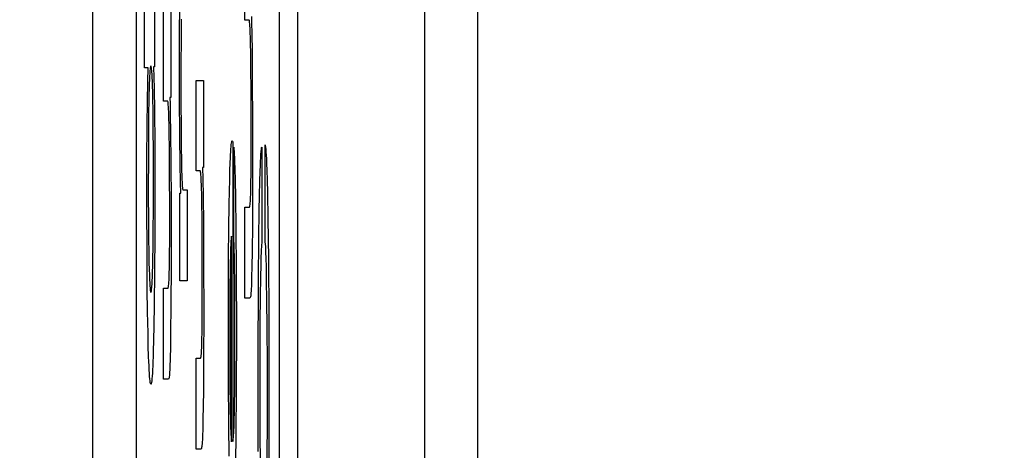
# Paper-space layout '170608_CRESCAD_1' of a CAD drawing. Header units: inches. Extents: x 0 to 17, y 0 to 11.
# Tile 31 of 139: x 10.2658 to 10.3332, y 6.4408 to 6.4702. Entities that reach past the tile are written whole.
import ezdxf
from ezdxf.enums import TextEntityAlignment as Align

# ---------------------------------------------------------------- set-up
doc = ezdxf.new("R2010")
doc.units = ezdxf.units.IN
doc.header["$LTSCALE"] = 0.935
doc.header["$MEASUREMENT"] = 0
doc.linetypes.add('HIDDEN', pattern=[0.2, 0.1, -0.1])
doc.layers.get('0').update_dxf_attribs({"linetype": 'CONTINUOUS'})
doc.layers.add('DEFAULT_2', color=7, linetype='HIDDEN')
doc.layers.add('DIM', color=7, linetype='CONTINUOUS')
doc.styles.get("Standard").update_dxf_attribs({"font": 'simplex.shx'})
doc.dimstyles.new('DIMSTYLE_1', dxfattribs={"dimtxt": 0.125, "dimasz": 0.18, "dimexe": 0.125, "dimexo": 0.0625, "dimgap": 0.0625, "dimtad": 0, "dimtih": 1, "dimtoh": 1, "dimdec": 3, "dimzin": 4, "dimdsep": 46, "dimtxsty": 'STANDARD', "dimblk": '_FILLED', "dimblk1": '_FILLED', "dimblk2": '_FILLED', "dimcen": 0.09, "dimadec": 0, "dimazin": 0, "dimtp": 0.001, "dimtm": 0.001, "dimtfac": 1, "dimtdec": 3, "dimtofl": 0, "dimtmove": 0, "dimatfit": 3, "dimldrblk": '_FILLED', "dimfxl": 1, "dimtolj": 1, "dimtzin": 4, "dimarcsym": 0})

# ---------------------------------------------------------------- blocks, each defined once
blk = doc.blocks.new('_FILLED')
at = {"color": 0, "linetype": 'BYBLOCK'}
blk.add_solid([(0, 0), (-1, 0.17361), (-1, -0.17361)], dxfattribs=at)
blk = doc.blocks.new('*D1')
at = {"layer": 'DIM', "color": 5, "linetype": 'CONTINUOUS'}
for p, q in [((9.339781, 8.70828), (11.181376, 8.70828)), ((11.056376, 8.70828), (11.056376, 6.89805)), ((11.056376, 5.14028), (11.056376, 6.46055)), ((10.289932, 5.14028), (11.181376, 5.14028))]:
    blk.add_line(p, q, dxfattribs=at)
at = {"layer": 'DIM', "color": 5, "linetype": 'CONTINUOUS', "xscale": 0.18, "yscale": 0.18, "zscale": 0.18}
for p, rotation in [((11.056376, 8.70828), 90), ((11.056376, 5.14028), 270)]:
    blk.add_blockref('_FILLED', p, dxfattribs=dict(at, rotation=rotation))
at = {"layer": 'DIM', "color": 5, "linetype": 'CONTINUOUS'}
for s, p, p2 in [('3.568', (10.618876, 6.71055), (11.243876, 6.71055)), ('[', (10.618876, 6.52305), (10.743876, 6.52305)), (']', (11.368876, 6.52305), (11.493876, 6.52305)), ('90,63', (10.743876, 6.52305), (11.368876, 6.52305))]:
    blk.add_text(s, height=0.125, dxfattribs=at).set_placement(p, p2, align=Align.FIT)

psp = doc.layouts.new('170608_CRESCAD_1')

# ---------------------------------------------------------------- linework, layer by layer
at = {"color": 7, "linetype": 'CONTINUOUS'}
for p, q in [((10.284781, 7.79928), (10.284781, 6.04928)), ((10.293507, 6.04928), (10.293507, 7.79928)), ((10.270751, 7.61278), (10.270751, 6.23578)), ((10.273751, 7.61278), (10.273751, 6.23578)), ((10.283559, 6.23578), (10.283559, 7.61278)), ((10.297125, 6.28398), (10.297125, 7.56458))]:
    psp.add_line(p, q, dxfattribs=at)
at = {"layer": 'DEFAULT_2', "color": 7, "linetype": 'CONTINUOUS'}
for p, q in [((10.281188, 6.470197), (10.281188, 6.476394)), ((10.274307, 6.466922), (10.274307, 6.472957)), ((10.275005, 6.472957), (10.275005, 6.467004)), ((10.276713, 6.468723), (10.276723, 6.471978)), ((10.27561, 6.464654), (10.27561, 6.470851)), ((10.27612, 6.470851), (10.27612, 6.464894)), ((10.276834, 6.470264), (10.276825, 6.469751)), ((10.281475, 6.470197), (10.281188, 6.470197)), ((10.281479, 6.470196), (10.281475, 6.470197)), ((10.281491, 6.47017), (10.281479, 6.470196)), ((10.281502, 6.470117), (10.281491, 6.47017)), ((10.281512, 6.470036), (10.281502, 6.470117)), ((10.281629, 6.470437), (10.28164, 6.470008)), ((10.276825, 6.469751), (10.276815, 6.468819)), ((10.281522, 6.469931), (10.281512, 6.470036)), ((10.281531, 6.469801), (10.281522, 6.469931)), ((10.28154, 6.469648), (10.281531, 6.469801)), ((10.281548, 6.469473), (10.28154, 6.469648)), ((10.281556, 6.469276), (10.281548, 6.469473)), ((10.28164, 6.470008), (10.281655, 6.469279)), ((10.276717, 6.464917), (10.276713, 6.468723)), ((10.276815, 6.468819), (10.276806, 6.467237)), ((10.281563, 6.469057), (10.281556, 6.469276)), ((10.281576, 6.468558), (10.281563, 6.469057)), ((10.281655, 6.469279), (10.281674, 6.468033)), ((10.281587, 6.467977), (10.281576, 6.468558)), ((10.281601, 6.466964), (10.281587, 6.467977)), ((10.281674, 6.468033), (10.281695, 6.466071)), ((10.274557, 6.466922), (10.274307, 6.466922)), ((10.274536, 6.465999), (10.274557, 6.466922)), ((10.274685, 6.466753), (10.274677, 6.466645)), ((10.274694, 6.466847), (10.274685, 6.466753)), ((10.274704, 6.466924), (10.274694, 6.466847)), ((10.274714, 6.466985), (10.274704, 6.466924)), ((10.274725, 6.467028), (10.274714, 6.466985)), ((10.274736, 6.467053), (10.274725, 6.467028)), ((10.274746, 6.46706), (10.274736, 6.467053)), ((10.274757, 6.467052), (10.274746, 6.46706)), ((10.274768, 6.467025), (10.274757, 6.467052)), ((10.274779, 6.46698), (10.274768, 6.467025)), ((10.27479, 6.466917), (10.274779, 6.46698)), ((10.2748, 6.466838), (10.27479, 6.466917)), ((10.274809, 6.466743), (10.2748, 6.466838)), ((10.274818, 6.466633), (10.274809, 6.466743)), ((10.275005, 6.467004), (10.274938, 6.467004)), ((10.274938, 6.467004), (10.274967, 6.465542)), ((10.276806, 6.467237), (10.276806, 6.464664)), ((10.281613, 6.465306), (10.281601, 6.466964)), ((10.274646, 6.466073), (10.274639, 6.465898)), ((10.274653, 6.466236), (10.274646, 6.466073)), ((10.27466, 6.466386), (10.274653, 6.466236)), ((10.274668, 6.466522), (10.27466, 6.466386)), ((10.274677, 6.466645), (10.274668, 6.466522)), ((10.274826, 6.466509), (10.274818, 6.466633)), ((10.274834, 6.46637), (10.274826, 6.466509)), ((10.274842, 6.466219), (10.274834, 6.46637)), ((10.274849, 6.466054), (10.274842, 6.466219)), ((10.274863, 6.465688), (10.274849, 6.466054)), ((10.277841, 6.466071), (10.278352, 6.466071)), ((10.277841, 6.459874), (10.277841, 6.466071)), ((10.278352, 6.466071), (10.278352, 6.460115)), ((10.281695, 6.466071), (10.281709, 6.463279)), ((10.274514, 6.464611), (10.274536, 6.465999)), ((10.274627, 6.46551), (10.274617, 6.465075)), ((10.274639, 6.465898), (10.274627, 6.46551)), ((10.274874, 6.465273), (10.274863, 6.465688)), ((10.274967, 6.465542), (10.27499, 6.463965)), ((10.274617, 6.465075), (10.274607, 6.464594)), ((10.274885, 6.464809), (10.274874, 6.465273)), ((10.274899, 6.464033), (10.274885, 6.464809)), ((10.27612, 6.464894), (10.276051, 6.464894)), ((10.276051, 6.464894), (10.276061, 6.464465)), ((10.276734, 6.462229), (10.276717, 6.464917)), ((10.281619, 6.462741), (10.281613, 6.465306)), ((10.274497, 6.463052), (10.274514, 6.464611)), ((10.274607, 6.464594), (10.274597, 6.463928)), ((10.274912, 6.462847), (10.274899, 6.464033)), ((10.275896, 6.464654), (10.27561, 6.464654)), ((10.275901, 6.464652), (10.275896, 6.464654)), ((10.275912, 6.464627), (10.275901, 6.464652)), ((10.275923, 6.464574), (10.275912, 6.464627)), ((10.275934, 6.464493), (10.275923, 6.464574)), ((10.275944, 6.464387), (10.275934, 6.464493)), ((10.275953, 6.464258), (10.275944, 6.464387)), ((10.275961, 6.464104), (10.275953, 6.464258)), ((10.275969, 6.463929), (10.275961, 6.464104)), ((10.276061, 6.464465), (10.276076, 6.463736)), ((10.276806, 6.464664), (10.276815, 6.46274)), ((10.274597, 6.463928), (10.274585, 6.462868)), ((10.27499, 6.463965), (10.27501, 6.461771)), ((10.275977, 6.463732), (10.275969, 6.463929)), ((10.275984, 6.463514), (10.275977, 6.463732)), ((10.275997, 6.463015), (10.275984, 6.463514)), ((10.276076, 6.463736), (10.276096, 6.46249)), ((10.274482, 6.460628), (10.274497, 6.463052)), ((10.274585, 6.462868), (10.274575, 6.461055)), ((10.274923, 6.461085), (10.274912, 6.462847)), ((10.276008, 6.462434), (10.275997, 6.463015)), ((10.276815, 6.46274), (10.276826, 6.46155)), ((10.281614, 6.460691), (10.281619, 6.462741)), ((10.281709, 6.463279), (10.281709, 6.459035)), ((10.276022, 6.46142), (10.276008, 6.462434)), ((10.276096, 6.46249), (10.276116, 6.460528)), ((10.276756, 6.46034), (10.276734, 6.462229)), ((10.27501, 6.461771), (10.27502, 6.459267)), ((10.276034, 6.459763), (10.276022, 6.46142)), ((10.276826, 6.46155), (10.27684, 6.46054)), ((10.280218, 6.461184), (10.28023, 6.461374)), ((10.28023, 6.461374), (10.280243, 6.461537)), ((10.280243, 6.461537), (10.280257, 6.461674)), ((10.280257, 6.461674), (10.280271, 6.461783)), ((10.280271, 6.461783), (10.280286, 6.461863)), ((10.280286, 6.461863), (10.280302, 6.461914)), ((10.280302, 6.461914), (10.280318, 6.461933)), ((10.280318, 6.461933), (10.28032, 6.461934)), ((10.28032, 6.461934), (10.280332, 6.461917)), ((10.280332, 6.461917), (10.280354, 6.461851)), ((10.280354, 6.461851), (10.280355, 6.461842)), ((10.280355, 6.461842), (10.280357, 6.461823)), ((10.280357, 6.461823), (10.280357, 6.441355)), ((10.280422, 6.461497), (10.280434, 6.46136)), ((10.280422, 6.4553), (10.280422, 6.461497)), ((10.280434, 6.46136), (10.280445, 6.461196)), ((10.282299, 6.4612), (10.282314, 6.461354)), ((10.282314, 6.461354), (10.282329, 6.461469)), ((10.282329, 6.461469), (10.282336, 6.461504)), ((10.282336, 6.461504), (10.282336, 6.454937)), ((10.282565, 6.46167), (10.282567, 6.461665)), ((10.282565, 6.45515), (10.282565, 6.46167)), ((10.282567, 6.461665), (10.282583, 6.461605)), ((10.282583, 6.461605), (10.282598, 6.461504)), ((10.282598, 6.461504), (10.282613, 6.461362)), ((10.282613, 6.461362), (10.282627, 6.461182)), ((10.274477, 6.457543), (10.274482, 6.460628)), ((10.274575, 6.461055), (10.274573, 6.458302)), ((10.274922, 6.457218), (10.274923, 6.461085)), ((10.280183, 6.460466), (10.280194, 6.46073)), ((10.280194, 6.46073), (10.280206, 6.46097)), ((10.280206, 6.46097), (10.280218, 6.461184)), ((10.280445, 6.461196), (10.280456, 6.461005)), ((10.280456, 6.461005), (10.280466, 6.460785)), ((10.280466, 6.460785), (10.280476, 6.460539)), ((10.281607, 6.459641), (10.281614, 6.460691)), ((10.282258, 6.460521), (10.282271, 6.460783)), ((10.282271, 6.460783), (10.282285, 6.46101)), ((10.282285, 6.46101), (10.282299, 6.4612)), ((10.282627, 6.461182), (10.282641, 6.460962)), ((10.282641, 6.460962), (10.282654, 6.460705)), ((10.282654, 6.460705), (10.282667, 6.460408)), ((10.276116, 6.460528), (10.276131, 6.457736)), ((10.276777, 6.459113), (10.276756, 6.46034)), ((10.27684, 6.46054), (10.276852, 6.45997)), ((10.276852, 6.45997), (10.276865, 6.459495)), ((10.278352, 6.460115), (10.278282, 6.460115)), ((10.278282, 6.460115), (10.278301, 6.459331)), ((10.280163, 6.459865), (10.280183, 6.460466)), ((10.280476, 6.460539), (10.280495, 6.459965)), ((10.280495, 6.459965), (10.280512, 6.459279)), ((10.282233, 6.459891), (10.282245, 6.460223)), ((10.282245, 6.460223), (10.282258, 6.460521)), ((10.282667, 6.460408), (10.282686, 6.459891)), ((10.27604, 6.457197), (10.276034, 6.459763)), ((10.276865, 6.459495), (10.276873, 6.459294)), ((10.276873, 6.459294), (10.27688, 6.459115)), ((10.278128, 6.459874), (10.277841, 6.459874)), ((10.278132, 6.459873), (10.278128, 6.459874)), ((10.278144, 6.459848), (10.278132, 6.459873)), ((10.278155, 6.459794), (10.278144, 6.459848)), ((10.278165, 6.459714), (10.278155, 6.459794)), ((10.278175, 6.459608), (10.278165, 6.459714)), ((10.278184, 6.459478), (10.278175, 6.459608)), ((10.278193, 6.459325), (10.278184, 6.459478)), ((10.278201, 6.45915), (10.278193, 6.459325)), ((10.278301, 6.459331), (10.278321, 6.458146)), ((10.280144, 6.459167), (10.280163, 6.459865)), ((10.280512, 6.459279), (10.280536, 6.458037)), ((10.2816, 6.459083), (10.281607, 6.459641)), ((10.282211, 6.45912), (10.282233, 6.459891)), ((10.282686, 6.459891), (10.282704, 6.459287)), ((10.282704, 6.459287), (10.282727, 6.458342)), ((10.27502, 6.459267), (10.275018, 6.455498)), ((10.276794, 6.458355), (10.276777, 6.459113)), ((10.27688, 6.459115), (10.276888, 6.458961)), ((10.276888, 6.458961), (10.276897, 6.458831)), ((10.276897, 6.458831), (10.276906, 6.458726)), ((10.276906, 6.458726), (10.276915, 6.458647)), ((10.276915, 6.458647), (10.276926, 6.458595)), ((10.278209, 6.458953), (10.278201, 6.45915)), ((10.278216, 6.458735), (10.278209, 6.458953)), ((10.278229, 6.458235), (10.278216, 6.458735)), ((10.28013, 6.458579), (10.280144, 6.459167)), ((10.281588, 6.458431), (10.281592, 6.458623)), ((10.281592, 6.458623), (10.2816, 6.459083)), ((10.281709, 6.459035), (10.281696, 6.456138)), ((10.28219, 6.458205), (10.282211, 6.45912)), ((10.274573, 6.458302), (10.274581, 6.456453)), ((10.276725, 6.458355), (10.276794, 6.458355)), ((10.276725, 6.452343), (10.276725, 6.458355)), ((10.276926, 6.458595), (10.276936, 6.458572)), ((10.276936, 6.458572), (10.276939, 6.458571)), ((10.276939, 6.458571), (10.277236, 6.458571)), ((10.277236, 6.458571), (10.277236, 6.452343)), ((10.27824, 6.457654), (10.278229, 6.458235)), ((10.278321, 6.458146), (10.278343, 6.456272)), ((10.280111, 6.457493), (10.28013, 6.458579)), ((10.280536, 6.458037), (10.280564, 6.455973)), ((10.281563, 6.457794), (10.28157, 6.457932)), ((10.28157, 6.457932), (10.281577, 6.458085)), ((10.281577, 6.458085), (10.281582, 6.458251)), ((10.281582, 6.458251), (10.281588, 6.458431)), ((10.282171, 6.457142), (10.28219, 6.458205)), ((10.282727, 6.458342), (10.282759, 6.456607)), ((10.274487, 6.454155), (10.274477, 6.457543)), ((10.276131, 6.457736), (10.276131, 6.453491)), ((10.278253, 6.456641), (10.27824, 6.457654)), ((10.280091, 6.45605), (10.280111, 6.457493)), ((10.281188, 6.457386), (10.2815, 6.457386)), ((10.281188, 6.451162), (10.281188, 6.457386)), ((10.2815, 6.457386), (10.28151, 6.457393)), ((10.28151, 6.457393), (10.281523, 6.457428)), ((10.281523, 6.457428), (10.281534, 6.457487)), ((10.281534, 6.457487), (10.281545, 6.45757)), ((10.281545, 6.45757), (10.281554, 6.457672)), ((10.281554, 6.457672), (10.281563, 6.457794)), ((10.274913, 6.455845), (10.274922, 6.457218)), ((10.276036, 6.455148), (10.27604, 6.457197)), ((10.278266, 6.454983), (10.278253, 6.456641)), ((10.282146, 6.455265), (10.282171, 6.457142)), ((10.282759, 6.456607), (10.282793, 6.453852)), ((10.274581, 6.456453), (10.274593, 6.45519)), ((10.278343, 6.456272), (10.27836, 6.45354)), ((10.280071, 6.453866), (10.280091, 6.45605)), ((10.280564, 6.455973), (10.280588, 6.453013)), ((10.281696, 6.456138), (10.281679, 6.454405)), ((10.274899, 6.454649), (10.274913, 6.455845)), ((10.275018, 6.455498), (10.275004, 6.452969)), ((10.280243, 6.455231), (10.280237, 6.455161)), ((10.28025, 6.45529), (10.280243, 6.455231)), ((10.280256, 6.455338), (10.28025, 6.45529)), ((10.280263, 6.455375), (10.280256, 6.455338)), ((10.28027, 6.4554), (10.280263, 6.455375)), ((10.280277, 6.455413), (10.28027, 6.4554)), ((10.280279, 6.455414), (10.280277, 6.455413)), ((10.280279, 6.441327), (10.280279, 6.455414)), ((10.280426, 6.45524), (10.280422, 6.4553)), ((10.280434, 6.455091), (10.280426, 6.45524)), ((10.282121, 6.452345), (10.282146, 6.455265)), ((10.274593, 6.45519), (10.274605, 6.454349)), ((10.274886, 6.453854), (10.274899, 6.454649)), ((10.276028, 6.454098), (10.276036, 6.455148)), ((10.278271, 6.452418), (10.278266, 6.454983)), ((10.280211, 6.454662), (10.280202, 6.454396)), ((10.280216, 6.454782), (10.280211, 6.454662)), ((10.280221, 6.454891), (10.280216, 6.454782)), ((10.280226, 6.454991), (10.280221, 6.454891)), ((10.280232, 6.455081), (10.280226, 6.454991)), ((10.280237, 6.455161), (10.280232, 6.455081)), ((10.280442, 6.454916), (10.280434, 6.455091)), ((10.280449, 6.454718), (10.280442, 6.454916)), ((10.280456, 6.454496), (10.280449, 6.454718)), ((10.282315, 6.454685), (10.282304, 6.454495)), ((10.282326, 6.454841), (10.282315, 6.454685)), ((10.282336, 6.454937), (10.282326, 6.454841)), ((10.282572, 6.45511), (10.282565, 6.45515)), ((10.282585, 6.45501), (10.282572, 6.45511)), ((10.282597, 6.454871), (10.282585, 6.45501)), ((10.282609, 6.454695), (10.282597, 6.454871)), ((10.28262, 6.454483), (10.282609, 6.454695)), ((10.274505, 6.451809), (10.274487, 6.454155)), ((10.274605, 6.454349), (10.27462, 6.453587)), ((10.276022, 6.45354), (10.276028, 6.454098)), ((10.280193, 6.454093), (10.280182, 6.453567)), ((10.280202, 6.454396), (10.280193, 6.454093)), ((10.280468, 6.453979), (10.280456, 6.454496)), ((10.280479, 6.453363), (10.280468, 6.453979)), ((10.281679, 6.454405), (10.281662, 6.45329)), ((10.282285, 6.454014), (10.282276, 6.453723)), ((10.282294, 6.454271), (10.282285, 6.454014)), ((10.282304, 6.454495), (10.282294, 6.454271)), ((10.28263, 6.454234), (10.28262, 6.454483)), ((10.28264, 6.453948), (10.28263, 6.454234)), ((10.282659, 6.453267), (10.28264, 6.453948)), ((10.27462, 6.453587), (10.274631, 6.453138)), ((10.274863, 6.452939), (10.274875, 6.45337)), ((10.274875, 6.45337), (10.274886, 6.453854)), ((10.276016, 6.453186), (10.276022, 6.45354)), ((10.276131, 6.453491), (10.276117, 6.450595)), ((10.27836, 6.45354), (10.278364, 6.450116)), ((10.280058, 6.450641), (10.280071, 6.453866)), ((10.280182, 6.453567), (10.280172, 6.452963)), ((10.280492, 6.452266), (10.280479, 6.453363)), ((10.281662, 6.45329), (10.281649, 6.452658)), ((10.282267, 6.453397), (10.282252, 6.452641)), ((10.282276, 6.453723), (10.282267, 6.453397)), ((10.282676, 6.452434), (10.282659, 6.453267)), ((10.282793, 6.453852), (10.282822, 6.449895)), ((10.274631, 6.453138), (10.274644, 6.45274)), ((10.274644, 6.45274), (10.274651, 6.452561)), ((10.274651, 6.452561), (10.274659, 6.452395)), ((10.274842, 6.452394), (10.274849, 6.452562)), ((10.274849, 6.452562), (10.274856, 6.452743)), ((10.274856, 6.452743), (10.274863, 6.452939)), ((10.275004, 6.452969), (10.274981, 6.450739)), ((10.275991, 6.452388), (10.275998, 6.452541)), ((10.275998, 6.452541), (10.276004, 6.452708)), ((10.276004, 6.452708), (10.276009, 6.452887)), ((10.276009, 6.452887), (10.276016, 6.453186)), ((10.280172, 6.452963), (10.280162, 6.452045)), ((10.280588, 6.453013), (10.2806, 6.448879)), ((10.281649, 6.452658), (10.281642, 6.452406)), ((10.282252, 6.452641), (10.282232, 6.451232)), ((10.274659, 6.452395), (10.274667, 6.452242)), ((10.274667, 6.452242), (10.274675, 6.452104)), ((10.274675, 6.452104), (10.274683, 6.45198)), ((10.274683, 6.45198), (10.274692, 6.45187)), ((10.274692, 6.45187), (10.274702, 6.451777)), ((10.274801, 6.451775), (10.27481, 6.451868)), ((10.27481, 6.451868), (10.274819, 6.451977)), ((10.274819, 6.451977), (10.274827, 6.452102)), ((10.274827, 6.452102), (10.274835, 6.452241)), ((10.274835, 6.452241), (10.274842, 6.452394)), ((10.275931, 6.45185), (10.275944, 6.451884)), ((10.275944, 6.451884), (10.275956, 6.451944)), ((10.275956, 6.451944), (10.275966, 6.452026)), ((10.275966, 6.452026), (10.275976, 6.452129)), ((10.275976, 6.452129), (10.275984, 6.452251)), ((10.275984, 6.452251), (10.275991, 6.452388)), ((10.277236, 6.452343), (10.276725, 6.452343)), ((10.278267, 6.450368), (10.278271, 6.452418)), ((10.280162, 6.452045), (10.280152, 6.450697)), ((10.280503, 6.450532), (10.280492, 6.452266)), ((10.281627, 6.451977), (10.28162, 6.4518)), ((10.281635, 6.452179), (10.281627, 6.451977)), ((10.281642, 6.452406), (10.281635, 6.452179)), ((10.282101, 6.446907), (10.282121, 6.452345)), ((10.282698, 6.450932), (10.282676, 6.452434)), ((10.274526, 6.450222), (10.274505, 6.451809)), ((10.274702, 6.451777), (10.274711, 6.4517)), ((10.274711, 6.4517), (10.274722, 6.451639)), ((10.274722, 6.451639), (10.274733, 6.451597)), ((10.274733, 6.451597), (10.274744, 6.451573)), ((10.274744, 6.451573), (10.274753, 6.451567)), ((10.274753, 6.451567), (10.274761, 6.451572)), ((10.274761, 6.451572), (10.274772, 6.451596)), ((10.274772, 6.451596), (10.274782, 6.451638)), ((10.274782, 6.451638), (10.274792, 6.451698)), ((10.274792, 6.451698), (10.274801, 6.451775)), ((10.27561, 6.451843), (10.275922, 6.451843)), ((10.27561, 6.445619), (10.27561, 6.451843)), ((10.275922, 6.451843), (10.275931, 6.45185)), ((10.281553, 6.451206), (10.281533, 6.451172)), ((10.281569, 6.45126), (10.281553, 6.451206)), ((10.281582, 6.451331), (10.281569, 6.45126)), ((10.281593, 6.451413), (10.281582, 6.451331)), ((10.281601, 6.451504), (10.281593, 6.451413)), ((10.281603, 6.451523), (10.281601, 6.451504)), ((10.281611, 6.451649), (10.281603, 6.451523)), ((10.28162, 6.4518), (10.281611, 6.451649)), ((10.282232, 6.451232), (10.282217, 6.449529)), ((10.274981, 6.450739), (10.274957, 6.449236)), ((10.276117, 6.450595), (10.2761, 6.448862)), ((10.28006, 6.445619), (10.280058, 6.450641)), ((10.280152, 6.450697), (10.280148, 6.448426)), ((10.280505, 6.447938), (10.280503, 6.450532)), ((10.281513, 6.451162), (10.281188, 6.451162)), ((10.281533, 6.451172), (10.281513, 6.451162)), ((10.282715, 6.449226), (10.282698, 6.450932)), ((10.274553, 6.448764), (10.274526, 6.450222)), ((10.27826, 6.449318), (10.278267, 6.450368)), ((10.278364, 6.450116), (10.278355, 6.446875)), ((10.282822, 6.449895), (10.282834, 6.444414)), ((10.274957, 6.449236), (10.274937, 6.448315)), ((10.278253, 6.448761), (10.27826, 6.449318)), ((10.282217, 6.449529), (10.282205, 6.446746)), ((10.282727, 6.446589), (10.282715, 6.449226)), ((10.274574, 6.447895), (10.274553, 6.448764)), ((10.2761, 6.448862), (10.276083, 6.447747)), ((10.278247, 6.448406), (10.278253, 6.448761)), ((10.2806, 6.448879), (10.280593, 6.444837)), ((10.274597, 6.447148), (10.274574, 6.447895)), ((10.274937, 6.448315), (10.274916, 6.447508)), ((10.278229, 6.447762), (10.278235, 6.447928)), ((10.278235, 6.447928), (10.27824, 6.448108)), ((10.27824, 6.448108), (10.278247, 6.448406)), ((10.280148, 6.448426), (10.280152, 6.446331)), ((10.280498, 6.44596), (10.280505, 6.447938)), ((10.274609, 6.44682), (10.274597, 6.447148)), ((10.274904, 6.44715), (10.274892, 6.446822)), ((10.274916, 6.447508), (10.274904, 6.44715)), ((10.276083, 6.447747), (10.27607, 6.447115)), ((10.278176, 6.447105), (10.278187, 6.447164)), ((10.278187, 6.447164), (10.278198, 6.447247)), ((10.278198, 6.447247), (10.278207, 6.44735)), ((10.278207, 6.44735), (10.278215, 6.447471)), ((10.278215, 6.447471), (10.278223, 6.447609)), ((10.278223, 6.447609), (10.278229, 6.447762)), ((10.274622, 6.446522), (10.274609, 6.44682)), ((10.274635, 6.446254), (10.274622, 6.446522)), ((10.27488, 6.446524), (10.274867, 6.446257)), ((10.274892, 6.446822), (10.27488, 6.446524)), ((10.276056, 6.446636), (10.276049, 6.446434)), ((10.276063, 6.446863), (10.276056, 6.446636)), ((10.27607, 6.447115), (10.276063, 6.446863)), ((10.277841, 6.447063), (10.278153, 6.447063)), ((10.277841, 6.440839), (10.277841, 6.447063)), ((10.278153, 6.447063), (10.278163, 6.447071)), ((10.278163, 6.447071), (10.278176, 6.447105)), ((10.278355, 6.446875), (10.278341, 6.444946)), ((10.282105, 6.440661), (10.282101, 6.446907)), ((10.282205, 6.446746), (10.282207, 6.442217)), ((10.282727, 6.44283), (10.282727, 6.446589)), ((10.274648, 6.446017), (10.274635, 6.446254)), ((10.274663, 6.445812), (10.274648, 6.446017)), ((10.274678, 6.445638), (10.274663, 6.445812)), ((10.274839, 6.445814), (10.274824, 6.44564)), ((10.274853, 6.44602), (10.274839, 6.445814)), ((10.274867, 6.446257), (10.274853, 6.44602)), ((10.276014, 6.44587), (10.276004, 6.445787)), ((10.276023, 6.445961), (10.276014, 6.44587)), ((10.276024, 6.44598), (10.276023, 6.445961)), ((10.276033, 6.446105), (10.276024, 6.44598)), ((10.276041, 6.446257), (10.276033, 6.446105)), ((10.276049, 6.446434), (10.276041, 6.446257)), ((10.280152, 6.446331), (10.280161, 6.44499)), ((10.280488, 6.444732), (10.280498, 6.44596)), ((10.274693, 6.445498), (10.274678, 6.445638)), ((10.27471, 6.445392), (10.274693, 6.445498)), ((10.274727, 6.445321), (10.27471, 6.445392)), ((10.274744, 6.445287), (10.274727, 6.445321)), ((10.274751, 6.445284), (10.274744, 6.445287)), ((10.274759, 6.445287), (10.274751, 6.445284)), ((10.274776, 6.445322), (10.274759, 6.445287)), ((10.274793, 6.445393), (10.274776, 6.445322)), ((10.274809, 6.4455), (10.274793, 6.445393)), ((10.274824, 6.44564), (10.274809, 6.4455)), ((10.275934, 6.445619), (10.27561, 6.445619)), ((10.275954, 6.445628), (10.275934, 6.445619)), ((10.275974, 6.445663), (10.275954, 6.445628)), ((10.27599, 6.445717), (10.275974, 6.445663)), ((10.276004, 6.445787), (10.27599, 6.445717)), ((10.280077, 6.442482), (10.28006, 6.445619)), ((10.278341, 6.444946), (10.278327, 6.443688)), ((10.280161, 6.44499), (10.280171, 6.444067)), ((10.280478, 6.444013), (10.280488, 6.444732)), ((10.280593, 6.444837), (10.280574, 6.441868)), ((10.280171, 6.444067), (10.280181, 6.443449)), ((10.280467, 6.443367), (10.280478, 6.444013)), ((10.282834, 6.444414), (10.282821, 6.438646)), ((10.278327, 6.443688), (10.278315, 6.442967)), ((10.280181, 6.443449), (10.280193, 6.4429)), ((10.280454, 6.442804), (10.280467, 6.443367)), ((10.278315, 6.442967), (10.278302, 6.442335)), ((10.280098, 6.44036), (10.280077, 6.442482)), ((10.280193, 6.4429), (10.280202, 6.442575)), ((10.280202, 6.442575), (10.280211, 6.442283)), ((10.28044, 6.442327), (10.280447, 6.442555)), ((10.280447, 6.442555), (10.280454, 6.442804)), ((10.282715, 6.440159), (10.282727, 6.44283)), ((10.278288, 6.441856), (10.27828, 6.441654)), ((10.278295, 6.442083), (10.278288, 6.441856)), ((10.278302, 6.442335), (10.278295, 6.442083)), ((10.280211, 6.442283), (10.280222, 6.442024)), ((10.280222, 6.442024), (10.280227, 6.441907)), ((10.280227, 6.441907), (10.280233, 6.441799)), ((10.280233, 6.441799), (10.280239, 6.4417)), ((10.280403, 6.441639), (10.280413, 6.441777)), ((10.280413, 6.441777), (10.280423, 6.441937)), ((10.280423, 6.441937), (10.280431, 6.442121)), ((10.280431, 6.442121), (10.28044, 6.442327)), ((10.280574, 6.441868), (10.28055, 6.439844)), ((10.282207, 6.442217), (10.282221, 6.439552)), ((10.278246, 6.44109), (10.278235, 6.441008)), ((10.278254, 6.441182), (10.278246, 6.44109)), ((10.278256, 6.4412), (10.278254, 6.441182)), ((10.278264, 6.441326), (10.278256, 6.4412)), ((10.278272, 6.441477), (10.278264, 6.441326)), ((10.27828, 6.441654), (10.278272, 6.441477)), ((10.280239, 6.4417), (10.280246, 6.44161)), ((10.280246, 6.44161), (10.280252, 6.44153)), ((10.280252, 6.44153), (10.280259, 6.441459)), ((10.280259, 6.441459), (10.280267, 6.441399)), ((10.280267, 6.441399), (10.280274, 6.44135)), ((10.280274, 6.44135), (10.280279, 6.441327)), ((10.280357, 6.441355), (10.280369, 6.441383)), ((10.280369, 6.441383), (10.280382, 6.441441)), ((10.280382, 6.441441), (10.280393, 6.441527)), ((10.280393, 6.441527), (10.280403, 6.441639)), ((10.278166, 6.440839), (10.277841, 6.440839)), ((10.278186, 6.440849), (10.278166, 6.440839)), ((10.278206, 6.440883), (10.278186, 6.440849)), ((10.278222, 6.440937), (10.278206, 6.440883)), ((10.278235, 6.441008), (10.278222, 6.440937))]:
    psp.add_line(p, q, dxfattribs=at)

# ---------------------------------------------------------------- dimensions: what is measured, and where the dimension line sits
at = {"layer": 'DIM', "color": 5, "linetype": 'CONTINUOUS'}
dim = psp.add_linear_dim(base=(11.056376, 5.14028), p1=(9.277281, 8.70828), p2=(10.227432, 5.14028), angle=270, text='<>\\P[]', dimstyle='DIMSTYLE_1', dxfattribs=at)
dim.commit()
dim.dimension.update_dxf_attribs({"geometry": '*D1', "text_midpoint": (11.056376, 6.6793), "dimtype": 160})

doc.saveas('drawing.dxf')
